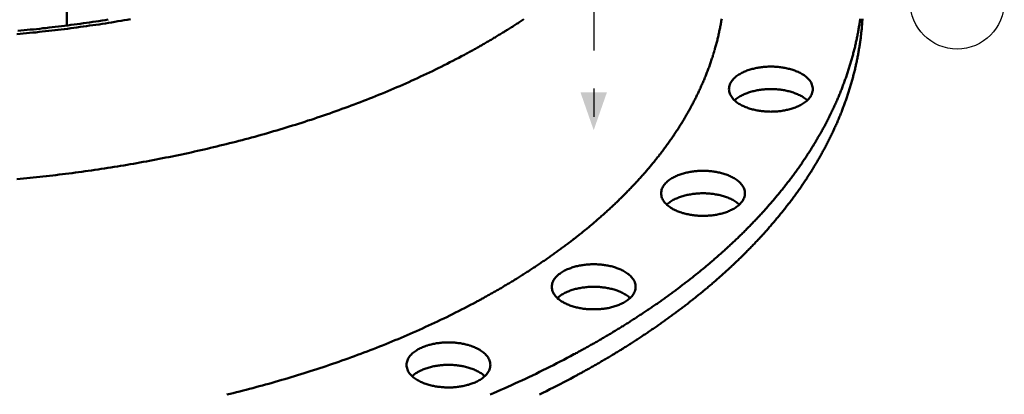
# Model space of a CAD drawing. Header units: millimetres. Extents: x 0 to 841, y 0 to 594.
# Tile 25 of 38: x 351 to 455, y 266 to 306. Entities that reach past the tile are written whole.
import ezdxf

# ---------------------------------------------------------------- set-up
doc = ezdxf.new("R2010")
doc.units = ezdxf.units.MM
doc.linetypes.add('EJE', pattern=[31, 20, -4, 3, -4])
for name, color, linetype, lineweight in [('COTA', 7, 'CONTINUOUS', 25), ('EJE', 7, 'EJE', 25), ('FINA', 7, 'CONTINUOUS', 25), ('VIS', 7, 'CONTINUOUS', 50)]:
    doc.layers.add(name, color=color, linetype=linetype, lineweight=lineweight)

msp = doc.modelspace()

# ---------------------------------------------------------------- linework, layer by layer
at = {"layer": 'COTA'}
msp.add_solid([(411.61, 293.87), (413.01, 297.87), (410.21, 297.87)], dxfattribs=at)
at = {"layer": 'EJE'}
msp.add_line((411.61, 415.3), (411.61, 293.87), dxfattribs=at)
at = {"layer": 'FINA'}
msp.add_circle((450.18, 307.47), 5, dxfattribs=at)
at = {"layer": 'VIS'}
for points in [[(355.71, 304.97), (355.71, 319.23)], [(350.41, 304.05), (350.74, 304.08), (351.08, 304.11), (351.42, 304.14), (351.75, 304.18), (352.09, 304.21), (352.42, 304.24), (352.76, 304.28), (353.09, 304.32), (353.43, 304.35), (353.77, 304.39), (354.1, 304.43), (354.44, 304.47), (354.77, 304.51), (355.11, 304.55), (355.44, 304.59), (355.78, 304.63), (356.11, 304.67), (356.45, 304.72), (356.78, 304.76), (357.11, 304.81), (357.45, 304.85), (357.78, 304.9), (358.12, 304.95), (358.45, 305), (358.79, 305.04), (359.12, 305.09), (359.45, 305.14), (359.79, 305.19), (360.12, 305.25), (360.45, 305.3), (360.79, 305.35), (361.12, 305.41), (361.45, 305.46), (361.79, 305.52), (362.12, 305.57), (362.45, 305.63)], [(350.5, 304.4), (350.83, 304.43), (351.16, 304.46), (351.49, 304.49), (351.82, 304.53), (352.16, 304.56), (352.49, 304.59), (352.82, 304.63), (353.15, 304.67), (353.48, 304.7), (353.82, 304.74), (354.15, 304.78), (354.48, 304.82), (354.81, 304.86), (355.14, 304.9), (355.47, 304.94), (355.8, 304.98), (356.13, 305.02), (356.47, 305.07), (356.8, 305.11), (357.13, 305.16), (357.46, 305.2), (357.79, 305.25), (358.12, 305.3), (358.45, 305.34), (358.78, 305.39), (359.11, 305.44), (359.44, 305.49), (359.77, 305.54), (360.1, 305.59)], [(397.9, 301.87), (398.01, 301.93), (398.11, 301.99), (398.22, 302.05), (398.32, 302.1), (398.43, 302.16), (398.53, 302.22), (398.64, 302.28), (398.74, 302.33), (398.85, 302.39), (398.95, 302.45), (399.06, 302.51), (399.16, 302.57), (399.27, 302.63), (399.37, 302.68), (399.48, 302.74), (399.58, 302.8), (399.69, 302.86), (399.79, 302.92), (399.89, 302.98), (400, 303.04), (400.1, 303.1), (400.21, 303.16), (400.31, 303.22), (400.41, 303.28), (400.52, 303.34), (400.62, 303.4), (400.72, 303.46), (400.83, 303.52), (400.93, 303.59), (401.03, 303.65), (401.14, 303.71), (401.24, 303.77), (401.34, 303.83), (401.45, 303.89), (401.55, 303.96), (401.65, 304.02), (401.75, 304.08), (401.86, 304.14), (401.96, 304.21), (402.06, 304.27), (402.16, 304.33), (402.27, 304.4), (402.37, 304.46), (402.47, 304.52), (402.57, 304.59), (402.67, 304.65), (402.77, 304.71), (402.88, 304.78), (402.98, 304.84), (403.08, 304.91), (403.18, 304.97), (403.28, 305.04), (403.38, 305.1), (403.48, 305.17), (403.58, 305.23), (403.68, 305.3), (403.78, 305.36), (403.88, 305.43), (403.98, 305.5), (404.08, 305.56), (404.18, 305.63)], [(399.16, 275.68), (399.26, 275.73), (399.37, 275.79), (399.48, 275.85), (399.58, 275.9), (399.69, 275.96), (399.79, 276.02), (399.9, 276.08), (400, 276.14), (400.11, 276.19), (400.21, 276.25), (400.32, 276.31), (400.42, 276.37), (400.53, 276.43), (400.63, 276.49), (400.74, 276.55), (400.84, 276.6), (400.95, 276.66), (401.05, 276.72), (401.16, 276.78), (401.26, 276.84), (401.36, 276.9), (401.47, 276.96), (401.57, 277.02), (401.68, 277.08), (401.78, 277.14), (401.88, 277.2), (401.99, 277.27), (402.09, 277.33), (402.19, 277.39), (402.3, 277.45), (402.4, 277.51), (402.5, 277.57), (402.61, 277.63), (402.71, 277.7), (402.81, 277.76), (402.92, 277.82), (403.02, 277.88), (403.12, 277.95), (403.22, 278.01), (403.33, 278.07), (403.43, 278.13), (403.53, 278.2), (403.63, 278.26), (403.73, 278.32), (403.84, 278.39), (403.94, 278.45), (404.04, 278.52), (404.14, 278.58), (404.24, 278.64), (404.34, 278.71), (404.45, 278.77), (404.55, 278.84), (404.65, 278.9), (404.75, 278.97), (404.85, 279.03), (404.95, 279.1), (405.05, 279.16), (405.15, 279.23), (405.25, 279.3), (405.35, 279.36), (405.45, 279.43), (405.55, 279.5), (405.65, 279.56), (405.75, 279.63), (405.85, 279.7), (405.95, 279.76), (406.05, 279.83), (406.15, 279.9), (406.25, 279.97), (406.35, 280.03), (406.45, 280.1), (406.55, 280.17), (406.65, 280.24), (406.75, 280.31), (406.84, 280.38), (406.94, 280.44), (407.04, 280.51), (407.14, 280.58), (407.24, 280.65), (407.34, 280.72), (407.43, 280.79), (407.53, 280.86), (407.63, 280.93), (407.73, 281), (407.82, 281.07), (407.92, 281.14), (408.02, 281.21), (408.12, 281.28), (408.21, 281.35), (408.31, 281.43), (408.41, 281.5), (408.5, 281.57), (408.6, 281.64), (408.69, 281.71), (408.79, 281.79), (408.89, 281.86), (408.98, 281.93), (409.08, 282), (409.17, 282.08), (409.27, 282.15), (409.36, 282.22), (409.46, 282.3), (409.55, 282.37), (409.65, 282.44), (409.74, 282.52), (409.84, 282.59), (409.93, 282.67), (410.03, 282.74), (410.12, 282.81), (410.22, 282.89), (410.31, 282.96), (410.4, 283.04), (410.5, 283.12), (410.59, 283.19), (410.68, 283.27), (410.78, 283.34), (410.87, 283.42), (410.96, 283.5), (411.05, 283.57), (411.15, 283.65), (411.24, 283.73), (411.33, 283.8), (411.42, 283.88), (411.52, 283.96), (411.61, 284.04), (411.7, 284.11), (411.79, 284.19), (411.88, 284.27), (411.97, 284.35), (412.06, 284.43), (412.15, 284.51), (412.24, 284.59), (412.33, 284.66), (412.42, 284.74), (412.51, 284.82), (412.6, 284.9), (412.69, 284.98), (412.78, 285.06), (412.87, 285.14), (412.96, 285.22), (413.05, 285.31), (413.14, 285.39), (413.23, 285.47), (413.32, 285.55), (413.41, 285.63), (413.49, 285.71), (413.58, 285.79), (413.67, 285.88), (413.76, 285.96), (413.84, 286.04), (413.93, 286.12), (414.02, 286.21), (414.1, 286.29), (414.19, 286.37), (414.28, 286.46), (414.36, 286.54), (414.45, 286.63), (414.53, 286.71), (414.62, 286.79), (414.71, 286.88), (414.79, 286.96), (414.88, 287.05), (414.96, 287.13), (415.05, 287.22), (415.13, 287.3), (415.21, 287.39), (415.3, 287.48), (415.38, 287.56), (415.46, 287.65), (415.55, 287.74), (415.63, 287.82), (415.71, 287.91), (415.8, 288), (415.88, 288.08), (415.96, 288.17), (416.04, 288.26), (416.12, 288.35), (416.21, 288.44), (416.29, 288.53), (416.37, 288.61), (416.45, 288.7), (416.53, 288.79), (416.61, 288.88), (416.69, 288.97), (416.77, 289.06), (416.85, 289.15), (416.93, 289.24), (417.01, 289.33), (417.09, 289.42), (417.17, 289.51), (417.24, 289.6), (417.32, 289.7), (417.4, 289.79), (417.48, 289.88), (417.56, 289.97), (417.63, 290.06), (417.71, 290.15), (417.79, 290.25), (417.86, 290.34), (417.94, 290.43), (418.02, 290.53), (418.09, 290.62), (418.17, 290.71), (418.24, 290.81), (418.32, 290.9), (418.39, 291), (418.47, 291.09), (418.54, 291.18), (418.61, 291.28), (418.69, 291.37), (418.76, 291.47), (418.83, 291.57), (418.91, 291.66), (418.98, 291.76), (419.05, 291.85), (419.12, 291.95), (419.19, 292.05), (419.26, 292.14), (419.34, 292.24), (419.41, 292.34), (419.48, 292.43), (419.55, 292.53), (419.62, 292.63), (419.69, 292.73), (419.76, 292.83), (419.82, 292.92), (419.89, 293.02), (419.96, 293.12), (420.03, 293.22), (420.1, 293.32), (420.16, 293.42), (420.23, 293.52), (420.3, 293.62), (420.36, 293.72), (420.43, 293.82), (420.5, 293.92), (420.56, 294.02), (420.63, 294.12), (420.69, 294.22), (420.75, 294.33), (420.82, 294.43), (420.88, 294.53), (420.95, 294.63), (421.01, 294.73), (421.07, 294.84), (421.13, 294.94), (421.2, 295.04), (421.26, 295.15), (421.32, 295.25), (421.38, 295.35), (421.44, 295.46), (421.5, 295.56), (421.56, 295.66), (421.62, 295.77), (421.68, 295.87), (421.74, 295.98), (421.8, 296.08), (421.85, 296.19), (421.91, 296.29), (421.97, 296.4), (422.03, 296.51), (422.08, 296.61), (422.14, 296.72), (422.19, 296.82), (422.25, 296.93), (422.3, 297.04), (422.36, 297.15), (422.41, 297.25), (422.47, 297.36), (422.52, 297.47), (422.57, 297.58), (422.63, 297.68), (422.68, 297.79), (422.73, 297.9), (422.78, 298.01), (422.83, 298.12), (422.88, 298.23), (422.93, 298.34), (422.98, 298.45), (423.03, 298.56), (423.08, 298.67), (423.13, 298.78), (423.18, 298.89), (423.23, 299), (423.27, 299.11), (423.32, 299.22), (423.37, 299.33), (423.41, 299.44), (423.46, 299.55), (423.5, 299.66), (423.55, 299.77), (423.59, 299.88), (423.63, 300), (423.68, 300.11), (423.72, 300.22), (423.76, 300.33), (423.8, 300.45), (423.85, 300.56), (423.89, 300.67), (423.93, 300.79), (423.97, 300.9), (424.01, 301.01), (424.05, 301.13), (424.09, 301.24), (424.12, 301.35), (424.16, 301.47), (424.2, 301.58), (424.24, 301.7), (424.27, 301.81), (424.31, 301.93), (424.34, 302.04), (424.38, 302.16), (424.41, 302.27), (424.45, 302.39), (424.48, 302.5), (424.51, 302.62), (424.54, 302.73), (424.58, 302.85), (424.61, 302.96), (424.64, 303.08), (424.67, 303.2), (424.7, 303.31), (424.73, 303.43), (424.76, 303.55), (424.79, 303.66), (424.81, 303.78), (424.84, 303.9), (424.87, 304.01), (424.89, 304.13), (424.92, 304.25), (424.94, 304.37), (424.97, 304.48), (424.99, 304.6), (425.02, 304.72), (425.04, 304.84), (425.06, 304.96), (425.09, 305.07), (425.11, 305.19), (425.13, 305.31), (425.15, 305.43), (425.17, 305.55), (425.19, 305.67)], [(409.52, 267.73), (409.63, 267.78), (409.73, 267.84), (409.84, 267.9), (409.94, 267.96), (410.05, 268.01), (410.15, 268.07), (410.26, 268.13), (410.37, 268.19), (410.47, 268.24), (410.58, 268.3), (410.68, 268.36), (410.79, 268.42), (410.89, 268.48), (411, 268.54), (411.1, 268.59), (411.2, 268.65), (411.31, 268.71), (411.41, 268.77), (411.52, 268.83), (411.62, 268.89), (411.73, 268.95), (411.83, 269.01), (411.93, 269.07), (412.04, 269.13), (412.14, 269.19), (412.25, 269.25), (412.35, 269.31), (412.45, 269.37), (412.56, 269.43), (412.66, 269.49), (412.77, 269.55), (412.87, 269.61), (412.97, 269.67), (413.08, 269.73), (413.18, 269.79), (413.28, 269.85), (413.38, 269.92), (413.49, 269.98), (413.59, 270.04), (413.69, 270.1), (413.8, 270.16), (413.9, 270.23), (414, 270.29), (414.1, 270.35), (414.21, 270.41), (414.31, 270.48), (414.41, 270.54), (414.51, 270.6), (414.61, 270.67), (414.72, 270.73), (414.82, 270.79), (414.92, 270.86), (415.02, 270.92), (415.12, 270.98), (415.23, 271.05), (415.33, 271.11), (415.43, 271.18), (415.53, 271.24), (415.63, 271.3), (415.73, 271.37), (415.83, 271.43), (415.93, 271.5), (416.03, 271.56), (416.14, 271.63), (416.24, 271.69), (416.34, 271.76), (416.44, 271.83), (416.54, 271.89), (416.64, 271.96), (416.74, 272.02), (416.84, 272.09), (416.94, 272.16), (417.04, 272.22), (417.14, 272.29), (417.24, 272.36), (417.34, 272.42), (417.44, 272.49), (417.54, 272.56), (417.64, 272.62), (417.73, 272.69), (417.83, 272.76), (417.93, 272.83), (418.03, 272.9), (418.13, 272.96), (418.23, 273.03), (418.33, 273.1), (418.43, 273.17), (418.52, 273.24), (418.62, 273.31), (418.72, 273.38), (418.82, 273.44), (418.92, 273.51), (419.01, 273.58), (419.11, 273.65), (419.21, 273.72), (419.31, 273.79), (419.41, 273.86), (419.5, 273.93), (419.6, 274), (419.7, 274.07), (419.79, 274.14), (419.89, 274.21), (419.99, 274.29), (420.08, 274.36), (420.18, 274.43), (420.28, 274.5), (420.37, 274.57), (420.47, 274.64), (420.57, 274.71), (420.66, 274.79), (420.76, 274.86), (420.85, 274.93), (420.95, 275), (421.05, 275.08), (421.14, 275.15), (421.24, 275.22), (421.33, 275.29), (421.43, 275.37), (421.52, 275.44), (421.62, 275.51), (421.71, 275.59), (421.81, 275.66), (421.9, 275.74), (421.99, 275.81), (422.09, 275.88), (422.18, 275.96), (422.28, 276.03), (422.37, 276.11), (422.46, 276.18), (422.56, 276.26), (422.65, 276.33), (422.74, 276.41), (422.84, 276.49), (422.93, 276.56), (423.02, 276.64), (423.12, 276.71), (423.21, 276.79), (423.3, 276.87), (423.39, 276.94), (423.49, 277.02), (423.58, 277.1), (423.67, 277.17), (423.76, 277.25), (423.85, 277.33), (423.95, 277.4), (424.04, 277.48), (424.13, 277.56), (424.22, 277.64), (424.31, 277.72), (424.4, 277.8), (424.49, 277.87), (424.58, 277.95), (424.67, 278.03), (424.76, 278.11), (424.85, 278.19), (424.94, 278.27), (425.03, 278.35), (425.12, 278.43), (425.21, 278.51), (425.3, 278.59), (425.39, 278.67), (425.48, 278.75), (425.57, 278.83), (425.66, 278.91), (425.75, 278.99), (425.84, 279.07), (425.92, 279.15), (426.01, 279.23), (426.1, 279.32), (426.19, 279.4), (426.28, 279.48), (426.36, 279.56), (426.45, 279.64), (426.54, 279.73), (426.63, 279.81), (426.71, 279.89), (426.8, 279.97), (426.89, 280.06), (426.97, 280.14), (427.06, 280.22), (427.15, 280.31), (427.23, 280.39), (427.32, 280.47), (427.4, 280.56), (427.49, 280.64), (427.57, 280.73), (427.66, 280.81), (427.74, 280.9), (427.83, 280.98), (427.91, 281.07), (428, 281.15), (428.08, 281.24), (428.17, 281.32), (428.25, 281.41), (428.33, 281.5), (428.42, 281.58), (428.5, 281.67), (428.58, 281.75), (428.67, 281.84), (428.75, 281.93), (428.83, 282.02), (428.91, 282.1), (429, 282.19), (429.08, 282.28), (429.16, 282.37), (429.24, 282.45), (429.32, 282.54), (429.4, 282.63), (429.48, 282.72), (429.57, 282.81), (429.65, 282.9), (429.73, 282.99), (429.81, 283.07), (429.89, 283.16), (429.97, 283.25), (430.05, 283.34), (430.13, 283.43), (430.21, 283.52), (430.28, 283.61), (430.36, 283.7), (430.44, 283.79), (430.52, 283.89), (430.6, 283.98), (430.68, 284.07), (430.75, 284.16), (430.83, 284.25), (430.91, 284.34), (430.99, 284.43), (431.06, 284.53), (431.14, 284.62), (431.22, 284.71), (431.29, 284.8), (431.37, 284.9), (431.44, 284.99), (431.52, 285.08), (431.6, 285.18), (431.67, 285.27), (431.75, 285.36), (431.82, 285.46), (431.89, 285.55), (431.97, 285.65), (432.04, 285.74), (432.12, 285.84), (432.19, 285.93), (432.26, 286.03), (432.34, 286.12), (432.41, 286.22), (432.48, 286.31), (432.55, 286.41), (432.63, 286.5), (432.7, 286.6), (432.77, 286.7), (432.84, 286.79), (432.91, 286.89), (432.98, 286.99), (433.05, 287.08), (433.12, 287.18), (433.19, 287.28), (433.26, 287.38), (433.33, 287.47), (433.4, 287.57), (433.47, 287.67), (433.54, 287.77), (433.61, 287.87), (433.68, 287.97), (433.74, 288.06), (433.81, 288.16), (433.88, 288.26), (433.95, 288.36), (434.01, 288.46), (434.08, 288.56), (434.15, 288.66), (434.21, 288.76), (434.28, 288.86), (434.34, 288.96), (434.41, 289.06), (434.47, 289.16), (434.54, 289.27), (434.6, 289.37), (434.67, 289.47), (434.73, 289.57), (434.79, 289.67), (434.86, 289.77), (434.92, 289.88), (434.98, 289.98), (435.05, 290.08), (435.11, 290.18), (435.17, 290.29), (435.23, 290.39), (435.29, 290.49), (435.35, 290.6), (435.41, 290.7), (435.47, 290.8), (435.53, 290.91), (435.59, 291.01), (435.65, 291.12), (435.71, 291.22), (435.77, 291.33), (435.83, 291.43), (435.89, 291.53), (435.94, 291.64), (436, 291.75), (436.06, 291.85), (436.12, 291.96), (436.17, 292.06), (436.23, 292.17), (436.28, 292.28), (436.34, 292.38), (436.39, 292.49), (436.45, 292.59), (436.5, 292.7), (436.56, 292.81), (436.61, 292.92), (436.67, 293.02), (436.72, 293.13), (436.77, 293.24), (436.82, 293.35), (436.88, 293.46), (436.93, 293.56), (436.98, 293.67), (437.03, 293.78), (437.08, 293.89), (437.13, 294), (437.18, 294.11), (437.23, 294.22), (437.28, 294.33), (437.33, 294.44), (437.38, 294.55), (437.43, 294.66), (437.47, 294.77), (437.52, 294.88), (437.57, 294.99), (437.61, 295.1), (437.66, 295.21), (437.71, 295.32), (437.75, 295.43), (437.8, 295.54), (437.84, 295.65), (437.89, 295.76), (437.93, 295.87), (437.97, 295.99), (438.02, 296.1), (438.06, 296.21), (438.1, 296.32), (438.14, 296.44), (438.19, 296.55), (438.23, 296.66), (438.27, 296.77), (438.31, 296.89), (438.35, 297), (438.39, 297.11), (438.43, 297.23), (438.47, 297.34), (438.51, 297.45), (438.54, 297.57), (438.58, 297.68), (438.62, 297.79), (438.66, 297.91), (438.69, 298.02), (438.73, 298.14), (438.76, 298.25), (438.8, 298.37), (438.84, 298.48), (438.87, 298.6), (438.9, 298.71), (438.94, 298.83), (438.97, 298.94), (439, 299.06), (439.04, 299.17), (439.07, 299.29), (439.1, 299.41), (439.13, 299.52), (439.16, 299.64), (439.19, 299.75), (439.22, 299.87), (439.25, 299.99), (439.28, 300.1), (439.31, 300.22), (439.34, 300.34), (439.36, 300.45), (439.39, 300.57), (439.42, 300.69), (439.44, 300.8), (439.47, 300.92), (439.49, 301.04), (439.52, 301.16), (439.54, 301.27), (439.57, 301.39), (439.59, 301.51), (439.61, 301.63), (439.64, 301.74), (439.66, 301.86), (439.68, 301.98), (439.7, 302.1), (439.72, 302.22), (439.74, 302.33), (439.76, 302.45), (439.78, 302.57), (439.8, 302.69), (439.82, 302.81), (439.84, 302.93), (439.86, 303.05), (439.87, 303.16), (439.89, 303.28), (439.91, 303.4), (439.92, 303.52), (439.94, 303.64), (439.95, 303.76), (439.97, 303.88), (439.98, 304), (440, 304.12), (440.01, 304.24), (440.02, 304.35), (440.03, 304.47), (440.05, 304.59), (440.06, 304.71), (440.07, 304.83), (440.08, 304.95), (440.09, 305.07), (440.1, 305.19), (440.1, 305.31), (440.11, 305.43), (440.12, 305.55), (440.13, 305.67)], [(409.52, 270.11), (409.63, 270.17), (409.73, 270.23), (409.84, 270.28), (409.94, 270.34), (410.05, 270.4), (410.15, 270.46), (410.26, 270.51), (410.37, 270.57), (410.47, 270.63), (410.58, 270.69), (410.68, 270.74), (410.79, 270.8), (410.89, 270.86), (411, 270.92), (411.1, 270.98), (411.2, 271.04), (411.31, 271.1), (411.41, 271.15), (411.52, 271.21), (411.62, 271.27), (411.73, 271.33), (411.83, 271.39), (411.93, 271.45), (412.04, 271.51), (412.14, 271.57), (412.25, 271.63), (412.35, 271.69), (412.45, 271.75), (412.56, 271.81), (412.66, 271.87), (412.77, 271.93), (412.87, 271.99), (412.97, 272.06), (413.08, 272.12), (413.18, 272.18), (413.28, 272.24), (413.38, 272.3), (413.49, 272.36), (413.59, 272.42), (413.69, 272.49), (413.8, 272.55), (413.9, 272.61), (414, 272.67), (414.1, 272.74), (414.21, 272.8), (414.31, 272.86), (414.41, 272.92), (414.51, 272.99), (414.61, 273.05), (414.72, 273.11), (414.82, 273.18), (414.92, 273.24), (415.02, 273.3), (415.12, 273.37), (415.23, 273.43), (415.33, 273.5), (415.43, 273.56), (415.53, 273.62), (415.63, 273.69), (415.73, 273.75), (415.83, 273.82), (415.93, 273.88), (416.03, 273.95), (416.14, 274.01), (416.24, 274.08), (416.34, 274.14), (416.44, 274.21), (416.54, 274.28), (416.64, 274.34), (416.74, 274.41), (416.84, 274.47), (416.94, 274.54), (417.04, 274.61), (417.14, 274.67), (417.24, 274.74), (417.34, 274.81), (417.44, 274.87), (417.54, 274.94), (417.64, 275.01), (417.73, 275.08), (417.83, 275.14), (417.93, 275.21), (418.03, 275.28), (418.13, 275.35), (418.23, 275.42), (418.33, 275.48), (418.43, 275.55), (418.52, 275.62), (418.62, 275.69), (418.72, 275.76), (418.82, 275.83), (418.92, 275.9), (419.01, 275.97), (419.11, 276.04), (419.21, 276.11), (419.31, 276.18), (419.41, 276.25), (419.5, 276.32), (419.6, 276.39), (419.7, 276.46), (419.79, 276.53), (419.89, 276.6), (419.99, 276.67), (420.08, 276.74), (420.18, 276.81), (420.28, 276.88), (420.37, 276.96), (420.47, 277.03), (420.57, 277.1), (420.66, 277.17), (420.76, 277.24), (420.85, 277.32), (420.95, 277.39), (421.05, 277.46), (421.14, 277.53), (421.24, 277.61), (421.33, 277.68), (421.43, 277.75), (421.52, 277.83), (421.62, 277.9), (421.71, 277.97), (421.81, 278.05), (421.9, 278.12), (421.99, 278.2), (422.09, 278.27), (422.18, 278.34), (422.28, 278.42), (422.37, 278.49), (422.46, 278.57), (422.56, 278.64), (422.65, 278.72), (422.74, 278.79), (422.84, 278.87), (422.93, 278.95), (423.02, 279.02), (423.12, 279.1), (423.21, 279.17), (423.3, 279.25), (423.39, 279.33), (423.49, 279.4), (423.58, 279.48), (423.67, 279.56), (423.76, 279.63), (423.85, 279.71), (423.95, 279.79), (424.04, 279.87), (424.13, 279.95), (424.22, 280.02), (424.31, 280.1), (424.4, 280.18), (424.49, 280.26), (424.58, 280.34), (424.67, 280.42), (424.76, 280.49), (424.85, 280.57), (424.94, 280.65), (425.03, 280.73), (425.12, 280.81), (425.21, 280.89), (425.3, 280.97), (425.39, 281.05), (425.48, 281.13), (425.57, 281.21), (425.66, 281.29), (425.75, 281.37), (425.84, 281.46), (425.92, 281.54), (426.01, 281.62), (426.1, 281.7), (426.19, 281.78), (426.28, 281.86), (426.36, 281.95), (426.45, 282.03), (426.54, 282.11), (426.63, 282.19), (426.71, 282.28), (426.8, 282.36), (426.89, 282.44), (426.97, 282.52), (427.06, 282.61), (427.15, 282.69), (427.23, 282.78), (427.32, 282.86), (427.4, 282.94), (427.49, 283.03), (427.57, 283.11), (427.66, 283.2), (427.74, 283.28), (427.83, 283.37), (427.91, 283.45), (428, 283.54), (428.08, 283.62), (428.17, 283.71), (428.25, 283.79), (428.33, 283.88), (428.42, 283.97), (428.5, 284.05), (428.58, 284.14), (428.67, 284.23), (428.75, 284.31), (428.83, 284.4), (428.91, 284.49), (429, 284.57), (429.08, 284.66), (429.16, 284.75), (429.24, 284.84), (429.32, 284.93), (429.4, 285.01), (429.48, 285.1), (429.57, 285.19), (429.65, 285.28), (429.73, 285.37), (429.81, 285.46), (429.89, 285.55), (429.97, 285.64), (430.05, 285.73), (430.13, 285.82), (430.21, 285.91), (430.28, 286), (430.36, 286.09), (430.44, 286.18), (430.52, 286.27), (430.6, 286.36), (430.68, 286.45), (430.75, 286.54), (430.83, 286.64), (430.91, 286.73), (430.99, 286.82), (431.06, 286.91), (431.14, 287), (431.22, 287.1), (431.29, 287.19), (431.37, 287.28), (431.44, 287.37), (431.52, 287.47), (431.6, 287.56), (431.67, 287.65), (431.75, 287.75), (431.82, 287.84), (431.89, 287.94), (431.97, 288.03), (432.04, 288.13), (432.12, 288.22), (432.19, 288.32), (432.26, 288.41), (432.34, 288.51), (432.41, 288.6), (432.48, 288.7), (432.55, 288.79), (432.63, 288.89), (432.7, 288.98), (432.77, 289.08), (432.84, 289.18), (432.91, 289.27), (432.98, 289.37), (433.05, 289.47), (433.12, 289.57), (433.19, 289.66), (433.26, 289.76), (433.33, 289.86), (433.4, 289.96), (433.47, 290.05), (433.54, 290.15), (433.61, 290.25), (433.68, 290.35), (433.74, 290.45), (433.81, 290.55), (433.88, 290.65), (433.95, 290.75), (434.01, 290.85), (434.08, 290.95), (434.15, 291.05), (434.21, 291.15), (434.28, 291.25), (434.34, 291.35), (434.41, 291.45), (434.47, 291.55), (434.54, 291.65), (434.6, 291.75), (434.67, 291.85), (434.73, 291.95), (434.79, 292.06), (434.86, 292.16), (434.92, 292.26), (434.98, 292.36), (435.05, 292.47), (435.11, 292.57), (435.17, 292.67), (435.23, 292.77), (435.29, 292.88), (435.35, 292.98), (435.41, 293.08), (435.47, 293.19), (435.53, 293.29), (435.59, 293.4), (435.65, 293.5), (435.71, 293.6), (435.77, 293.71), (435.83, 293.81), (435.89, 293.92), (435.94, 294.02), (436, 294.13), (436.06, 294.24), (436.12, 294.34), (436.17, 294.45), (436.23, 294.55), (436.28, 294.66), (436.34, 294.77), (436.39, 294.87), (436.45, 294.98), (436.5, 295.09), (436.56, 295.19), (436.61, 295.3), (436.67, 295.41), (436.72, 295.52), (436.77, 295.62), (436.82, 295.73), (436.88, 295.84), (436.93, 295.95), (436.98, 296.06), (437.03, 296.17), (437.08, 296.27), (437.13, 296.38), (437.18, 296.49), (437.23, 296.6), (437.28, 296.71), (437.33, 296.82), (437.38, 296.93), (437.43, 297.04), (437.47, 297.15), (437.52, 297.26), (437.57, 297.37), (437.61, 297.48), (437.66, 297.59), (437.71, 297.7), (437.75, 297.81), (437.8, 297.93), (437.84, 298.04), (437.89, 298.15), (437.93, 298.26), (437.97, 298.37), (438.02, 298.48), (438.06, 298.6), (438.1, 298.71), (438.14, 298.82), (438.19, 298.93), (438.23, 299.05), (438.27, 299.16), (438.31, 299.27), (438.35, 299.38), (438.39, 299.5), (438.43, 299.61), (438.47, 299.72), (438.51, 299.84), (438.54, 299.95), (438.58, 300.07), (438.62, 300.18), (438.66, 300.29), (438.69, 300.41), (438.73, 300.52), (438.76, 300.64), (438.8, 300.75), (438.84, 300.87), (438.87, 300.98), (438.9, 301.1), (438.94, 301.21), (438.97, 301.33), (439, 301.44), (439.04, 301.56), (439.07, 301.67), (439.1, 301.79), (439.13, 301.91), (439.16, 302.02), (439.19, 302.14), (439.22, 302.25), (439.25, 302.37), (439.28, 302.49), (439.31, 302.6), (439.34, 302.72), (439.36, 302.84), (439.39, 302.95), (439.42, 303.07), (439.44, 303.19), (439.47, 303.3), (439.49, 303.42), (439.52, 303.54), (439.54, 303.66), (439.57, 303.77), (439.59, 303.89), (439.61, 304.01), (439.64, 304.13), (439.66, 304.25), (439.68, 304.36), (439.7, 304.48), (439.72, 304.6), (439.74, 304.72), (439.76, 304.84), (439.78, 304.96), (439.8, 305.07), (439.82, 305.19), (439.84, 305.31), (439.86, 305.43), (439.87, 305.55), (439.89, 305.67)], [(350.4, 288.68), (350.75, 288.71), (351.09, 288.74), (351.44, 288.78), (351.78, 288.81), (352.13, 288.85), (352.47, 288.88), (352.82, 288.92), (353.16, 288.96), (353.51, 288.99), (353.85, 289.03), (354.2, 289.07), (354.54, 289.11), (354.89, 289.16), (355.23, 289.2), (355.57, 289.24), (355.92, 289.28), (356.26, 289.33), (356.61, 289.37), (356.95, 289.42), (357.29, 289.47), (357.64, 289.51), (357.98, 289.56), (358.32, 289.61), (358.67, 289.66), (359.01, 289.71), (359.35, 289.76), (359.7, 289.81), (360.04, 289.87), (360.38, 289.92), (360.73, 289.97), (361.07, 290.03), (361.41, 290.09), (361.75, 290.14), (362.1, 290.2), (362.44, 290.26), (362.78, 290.32), (363.12, 290.38), (363.46, 290.44), (363.8, 290.5), (364.15, 290.56), (364.49, 290.63), (364.83, 290.69), (365.17, 290.76), (365.51, 290.82), (365.85, 290.89), (366.19, 290.96), (366.53, 291.02), (366.87, 291.09), (367.21, 291.16), (367.55, 291.23), (367.89, 291.3), (368.23, 291.38), (368.57, 291.45), (368.91, 291.52), (369.25, 291.6), (369.58, 291.67), (369.92, 291.75), (370.26, 291.83), (370.6, 291.91), (370.94, 291.99), (371.28, 292.07), (371.61, 292.15), (371.95, 292.23), (372.29, 292.31), (372.62, 292.39), (372.96, 292.48), (373.3, 292.56), (373.63, 292.65), (373.97, 292.74), (374.3, 292.82), (374.64, 292.91), (374.98, 293), (375.31, 293.09), (375.64, 293.18), (375.98, 293.28), (376.31, 293.37), (376.65, 293.46), (376.98, 293.56), (377.31, 293.65), (377.65, 293.75), (377.98, 293.85), (378.31, 293.95), (378.65, 294.05), (378.98, 294.15), (379.31, 294.25), (379.64, 294.35), (379.97, 294.45), (380.3, 294.56), (380.63, 294.66), (380.96, 294.77), (381.29, 294.88), (381.62, 294.98), (381.95, 295.09), (382.28, 295.2), (382.61, 295.31), (382.94, 295.43), (383.27, 295.54), (383.6, 295.65), (383.92, 295.77), (384.25, 295.88), (384.58, 296), (384.9, 296.12), (385.23, 296.24), (385.56, 296.36), (385.88, 296.48), (386.21, 296.6), (386.53, 296.72), (386.85, 296.85), (387.18, 296.97), (387.5, 297.1), (387.82, 297.22), (388.15, 297.35), (388.47, 297.48), (388.79, 297.61), (389.11, 297.74), (389.43, 297.88), (389.75, 298.01), (390.07, 298.14), (390.39, 298.28), (390.71, 298.42), (391.03, 298.55), (391.35, 298.69), (391.66, 298.83), (391.98, 298.97), (392.3, 299.12), (392.61, 299.26), (392.93, 299.4), (393.24, 299.55), (393.56, 299.7), (393.87, 299.84), (394.19, 299.99), (394.5, 300.14), (394.81, 300.29), (395.12, 300.45), (395.43, 300.6), (395.74, 300.76), (396.05, 300.91), (396.36, 301.07), (396.67, 301.23), (396.98, 301.39), (397.29, 301.55), (397.59, 301.71), (397.9, 301.87)], [(425.96, 298.22), (425.97, 298.34), (425.99, 298.46), (426.01, 298.58), (426.05, 298.7), (426.1, 298.81), (426.15, 298.91), (426.22, 299.02), (426.29, 299.12), (426.36, 299.21), (426.44, 299.3), (426.53, 299.39), (426.62, 299.47), (426.71, 299.55), (426.8, 299.62), (426.9, 299.69), (427, 299.76), (427.11, 299.82), (427.21, 299.88), (427.32, 299.94), (427.42, 299.99), (427.53, 300.04), (427.64, 300.09), (427.75, 300.14), (427.87, 300.18), (427.98, 300.22), (428.1, 300.26), (428.21, 300.3), (428.33, 300.33), (428.44, 300.36), (428.56, 300.39), (428.68, 300.42), (428.79, 300.45), (428.91, 300.47), (429.03, 300.49), (429.15, 300.51), (429.27, 300.53), (429.39, 300.55), (429.51, 300.56), (429.63, 300.57), (429.75, 300.59), (429.87, 300.59), (429.99, 300.6), (430.11, 300.61), (430.23, 300.61), (430.35, 300.61), (430.47, 300.61), (430.59, 300.61), (430.72, 300.61), (430.84, 300.6), (430.96, 300.59), (431.08, 300.59), (431.2, 300.57), (431.32, 300.56), (431.44, 300.55), (431.56, 300.53), (431.68, 300.51), (431.8, 300.49), (431.91, 300.47), (432.03, 300.45), (432.15, 300.42), (432.27, 300.39), (432.38, 300.36), (432.5, 300.33), (432.62, 300.3), (432.73, 300.26), (432.85, 300.22), (432.96, 300.18), (433.07, 300.14), (433.18, 300.09), (433.29, 300.04), (433.4, 299.99), (433.51, 299.94), (433.62, 299.88), (433.72, 299.82), (433.82, 299.76), (433.93, 299.69), (434.02, 299.62), (434.12, 299.55), (434.21, 299.47), (434.3, 299.39), (434.38, 299.3), (434.47, 299.21), (434.54, 299.12), (434.61, 299.02), (434.67, 298.91), (434.73, 298.81), (434.77, 298.7), (434.81, 298.58), (434.84, 298.46), (434.86, 298.34), (434.86, 298.22)], [(433.56, 296.53), (433.45, 296.48), (433.34, 296.43), (433.23, 296.37), (433.12, 296.33), (433.01, 296.28), (432.89, 296.24), (432.78, 296.2), (432.66, 296.16), (432.55, 296.13), (432.43, 296.09), (432.31, 296.06), (432.19, 296.03), (432.08, 296.01), (431.96, 295.98), (431.84, 295.96), (431.72, 295.94), (431.6, 295.92), (431.48, 295.9), (431.36, 295.89), (431.24, 295.88), (431.12, 295.86), (430.99, 295.85), (430.87, 295.85), (430.75, 295.84), (430.63, 295.84), (430.51, 295.84), (430.39, 295.83), (430.27, 295.84), (430.14, 295.84), (430.02, 295.84), (429.9, 295.85), (429.78, 295.86), (429.66, 295.87), (429.54, 295.88), (429.42, 295.9), (429.3, 295.91), (429.18, 295.93), (429.06, 295.95), (428.94, 295.97), (428.82, 295.99), (428.7, 296.02), (428.58, 296.05), (428.46, 296.08), (428.35, 296.11), (428.23, 296.14), (428.11, 296.18), (428, 296.22), (427.88, 296.26), (427.77, 296.3), (427.66, 296.35), (427.55, 296.4), (427.44, 296.45), (427.33, 296.5), (427.22, 296.56), (427.12, 296.62), (427.01, 296.68), (426.91, 296.75), (426.81, 296.82), (426.72, 296.89), (426.62, 296.97), (426.53, 297.05), (426.45, 297.14), (426.37, 297.23), (426.29, 297.33), (426.22, 297.43), (426.16, 297.53), (426.1, 297.64), (426.05, 297.75), (426.02, 297.86), (425.99, 297.98), (425.97, 298.1), (425.96, 298.22)], [(426.56, 297.03), (426.65, 297.11), (426.74, 297.19), (426.84, 297.26), (426.94, 297.33), (427.04, 297.4), (427.14, 297.46), (427.25, 297.52), (427.36, 297.57), (427.47, 297.63), (427.58, 297.68), (427.69, 297.73), (427.8, 297.77), (427.91, 297.81), (428.03, 297.86), (428.14, 297.89), (428.26, 297.93), (428.38, 297.96), (428.49, 297.99), (428.61, 298.02), (428.73, 298.05), (428.85, 298.07), (428.97, 298.1), (429.09, 298.12), (429.21, 298.14), (429.33, 298.15), (429.45, 298.17), (429.57, 298.18), (429.69, 298.2), (429.81, 298.21), (429.93, 298.21), (430.05, 298.22), (430.17, 298.22), (430.29, 298.23), (430.41, 298.23), (430.53, 298.23), (430.66, 298.22), (430.78, 298.22), (430.9, 298.21), (431.02, 298.21), (431.14, 298.2), (431.26, 298.18), (431.38, 298.17), (431.5, 298.15), (431.62, 298.14), (431.74, 298.12), (431.86, 298.1), (431.98, 298.07), (432.1, 298.05), (432.22, 298.02), (432.33, 297.99), (432.45, 297.96), (432.57, 297.93), (432.68, 297.89), (432.8, 297.86), (432.91, 297.81), (433.03, 297.77), (433.14, 297.73), (433.25, 297.68), (433.36, 297.63), (433.47, 297.57), (433.58, 297.52), (433.68, 297.46), (433.79, 297.4), (433.89, 297.33), (433.99, 297.26), (434.08, 297.19), (434.18, 297.11), (434.27, 297.03)], [(434.86, 298.22), (434.86, 298.1), (434.84, 297.98), (434.81, 297.86), (434.77, 297.74), (434.72, 297.62), (434.66, 297.51), (434.6, 297.41), (434.52, 297.31), (434.44, 297.21), (434.36, 297.12), (434.27, 297.03), (434.18, 296.95), (434.08, 296.87), (433.98, 296.8), (433.88, 296.73), (433.77, 296.66), (433.67, 296.59), (433.56, 296.53)], [(418.76, 287.18), (418.77, 287.3), (418.79, 287.42), (418.81, 287.53), (418.85, 287.65), (418.9, 287.76), (418.95, 287.87), (419.02, 287.97), (419.09, 288.07), (419.16, 288.16), (419.24, 288.25), (419.33, 288.34), (419.42, 288.42), (419.51, 288.5), (419.6, 288.57), (419.7, 288.64), (419.8, 288.71), (419.9, 288.77), (420.01, 288.83), (420.12, 288.89), (420.22, 288.94), (420.33, 289), (420.44, 289.04), (420.55, 289.09), (420.67, 289.13), (420.78, 289.18), (420.9, 289.21), (421.01, 289.25), (421.13, 289.28), (421.24, 289.32), (421.36, 289.35), (421.48, 289.37), (421.59, 289.4), (421.71, 289.42), (421.83, 289.45), (421.95, 289.47), (422.07, 289.48), (422.19, 289.5), (422.31, 289.51), (422.43, 289.53), (422.55, 289.54), (422.67, 289.55), (422.79, 289.55), (422.91, 289.56), (423.03, 289.56), (423.15, 289.56), (423.27, 289.56), (423.39, 289.56), (423.52, 289.56), (423.64, 289.55), (423.76, 289.55), (423.88, 289.54), (424, 289.53), (424.12, 289.51), (424.24, 289.5), (424.36, 289.48), (424.48, 289.47), (424.59, 289.45), (424.71, 289.42), (424.83, 289.4), (424.95, 289.37), (425.07, 289.35), (425.18, 289.32), (425.3, 289.28), (425.42, 289.25), (425.53, 289.21), (425.65, 289.18), (425.76, 289.13), (425.87, 289.09), (425.98, 289.04), (426.09, 289), (426.2, 288.94), (426.31, 288.89), (426.42, 288.83), (426.52, 288.77), (426.62, 288.71), (426.72, 288.64), (426.82, 288.57), (426.92, 288.5), (427.01, 288.42), (427.1, 288.34), (427.18, 288.25), (427.26, 288.16), (427.34, 288.07), (427.41, 287.97), (427.47, 287.87), (427.53, 287.76), (427.57, 287.65), (427.61, 287.53), (427.64, 287.42), (427.66, 287.3), (427.66, 287.18)], [(426.36, 285.49), (426.25, 285.43), (426.14, 285.38), (426.03, 285.33), (425.92, 285.28), (425.81, 285.23), (425.69, 285.19), (425.58, 285.15), (425.46, 285.11), (425.35, 285.08), (425.23, 285.05), (425.11, 285.02), (424.99, 284.99), (424.88, 284.96), (424.76, 284.94), (424.64, 284.91), (424.52, 284.89), (424.4, 284.87), (424.28, 284.86), (424.16, 284.84), (424.04, 284.83), (423.92, 284.82), (423.79, 284.81), (423.67, 284.8), (423.55, 284.79), (423.43, 284.79), (423.31, 284.79), (423.19, 284.79), (423.07, 284.79), (422.94, 284.79), (422.82, 284.8), (422.7, 284.8), (422.58, 284.81), (422.46, 284.82), (422.34, 284.83), (422.22, 284.85), (422.1, 284.86), (421.98, 284.88), (421.86, 284.9), (421.74, 284.92), (421.62, 284.95), (421.5, 284.97), (421.38, 285), (421.26, 285.03), (421.15, 285.06), (421.03, 285.09), (420.91, 285.13), (420.8, 285.17), (420.68, 285.21), (420.57, 285.25), (420.46, 285.3), (420.35, 285.35), (420.24, 285.4), (420.13, 285.45), (420.02, 285.51), (419.92, 285.57), (419.81, 285.64), (419.71, 285.7), (419.61, 285.77), (419.52, 285.85), (419.42, 285.92), (419.33, 286.01), (419.25, 286.09), (419.17, 286.18), (419.09, 286.28), (419.02, 286.38), (418.96, 286.48), (418.9, 286.59), (418.85, 286.7), (418.82, 286.82), (418.79, 286.93), (418.77, 287.05), (418.76, 287.18)], [(419.36, 285.98), (419.45, 286.06), (419.54, 286.14), (419.64, 286.21), (419.74, 286.28), (419.84, 286.35), (419.94, 286.41), (420.05, 286.47), (420.16, 286.53), (420.27, 286.58), (420.38, 286.63), (420.49, 286.68), (420.6, 286.72), (420.71, 286.77), (420.83, 286.81), (420.94, 286.85), (421.06, 286.88), (421.18, 286.91), (421.29, 286.95), (421.41, 286.97), (421.53, 287), (421.65, 287.03), (421.77, 287.05), (421.89, 287.07), (422.01, 287.09), (422.13, 287.11), (422.25, 287.12), (422.37, 287.14), (422.49, 287.15), (422.61, 287.16), (422.73, 287.17), (422.85, 287.17), (422.97, 287.18), (423.09, 287.18), (423.21, 287.18), (423.33, 287.18), (423.46, 287.18), (423.58, 287.17), (423.7, 287.17), (423.82, 287.16), (423.94, 287.15), (424.06, 287.14), (424.18, 287.12), (424.3, 287.11), (424.42, 287.09), (424.54, 287.07), (424.66, 287.05), (424.78, 287.03), (424.9, 287), (425.02, 286.97), (425.13, 286.95), (425.25, 286.91), (425.37, 286.88), (425.48, 286.85), (425.6, 286.81), (425.71, 286.77), (425.83, 286.72), (425.94, 286.68), (426.05, 286.63), (426.16, 286.58), (426.27, 286.53), (426.38, 286.47), (426.48, 286.41), (426.59, 286.35), (426.69, 286.28), (426.79, 286.21), (426.88, 286.14), (426.98, 286.06), (427.07, 285.98)], [(427.66, 287.18), (427.66, 287.05), (427.64, 286.93), (427.61, 286.81), (427.57, 286.69), (427.52, 286.58), (427.46, 286.47), (427.4, 286.36), (427.32, 286.26), (427.24, 286.16), (427.16, 286.07), (427.07, 285.98), (426.98, 285.9), (426.88, 285.82), (426.78, 285.75), (426.68, 285.68), (426.57, 285.61), (426.47, 285.55), (426.36, 285.49)], [(407.17, 277.26), (407.17, 277.39), (407.19, 277.5), (407.22, 277.62), (407.25, 277.74), (407.3, 277.85), (407.36, 277.96), (407.42, 278.06), (407.49, 278.16), (407.56, 278.25), (407.64, 278.34), (407.73, 278.43), (407.82, 278.51), (407.91, 278.59), (408.01, 278.66), (408.1, 278.73), (408.2, 278.8), (408.31, 278.86), (408.41, 278.92), (408.52, 278.98), (408.62, 279.03), (408.73, 279.09), (408.84, 279.13), (408.96, 279.18), (409.07, 279.22), (409.18, 279.26), (409.3, 279.3), (409.41, 279.34), (409.53, 279.37), (409.64, 279.41), (409.76, 279.44), (409.88, 279.46), (410, 279.49), (410.11, 279.51), (410.23, 279.54), (410.35, 279.56), (410.47, 279.57), (410.59, 279.59), (410.71, 279.6), (410.83, 279.62), (410.95, 279.63), (411.07, 279.64), (411.19, 279.64), (411.31, 279.65), (411.43, 279.65), (411.55, 279.65), (411.68, 279.65), (411.8, 279.65), (411.92, 279.65), (412.04, 279.64), (412.16, 279.64), (412.28, 279.63), (412.4, 279.62), (412.52, 279.6), (412.64, 279.59), (412.76, 279.57), (412.88, 279.56), (413, 279.54), (413.12, 279.51), (413.23, 279.49), (413.35, 279.46), (413.47, 279.44), (413.59, 279.41), (413.7, 279.37), (413.82, 279.34), (413.93, 279.3), (414.05, 279.26), (414.16, 279.22), (414.27, 279.18), (414.38, 279.13), (414.5, 279.09), (414.6, 279.03), (414.71, 278.98), (414.82, 278.92), (414.92, 278.86), (415.03, 278.8), (415.13, 278.73), (415.22, 278.66), (415.32, 278.59), (415.41, 278.51), (415.5, 278.43), (415.59, 278.34), (415.67, 278.25), (415.74, 278.16), (415.81, 278.06), (415.87, 277.96), (415.93, 277.85), (415.98, 277.74), (416.01, 277.62), (416.04, 277.5), (416.06, 277.39), (416.06, 277.26)], [(414.76, 275.58), (414.65, 275.52), (414.54, 275.47), (414.43, 275.42), (414.32, 275.37), (414.21, 275.32), (414.09, 275.28), (413.98, 275.24), (413.86, 275.2), (413.75, 275.17), (413.63, 275.14), (413.51, 275.1), (413.4, 275.08), (413.28, 275.05), (413.16, 275.02), (413.04, 275), (412.92, 274.98), (412.8, 274.96), (412.68, 274.95), (412.56, 274.93), (412.44, 274.92), (412.32, 274.91), (412.2, 274.9), (412.07, 274.89), (411.95, 274.88), (411.83, 274.88), (411.71, 274.88), (411.59, 274.88), (411.47, 274.88), (411.35, 274.88), (411.22, 274.89), (411.1, 274.89), (410.98, 274.9), (410.86, 274.91), (410.74, 274.92), (410.62, 274.94), (410.5, 274.95), (410.38, 274.97), (410.26, 274.99), (410.14, 275.01), (410.02, 275.04), (409.9, 275.06), (409.78, 275.09), (409.67, 275.12), (409.55, 275.15), (409.43, 275.18), (409.32, 275.22), (409.2, 275.26), (409.09, 275.3), (408.97, 275.34), (408.86, 275.39), (408.75, 275.44), (408.64, 275.49), (408.53, 275.54), (408.42, 275.6), (408.32, 275.66), (408.21, 275.72), (408.11, 275.79), (408.01, 275.86), (407.92, 275.94), (407.82, 276.01), (407.73, 276.1), (407.65, 276.18), (407.57, 276.27), (407.49, 276.37), (407.42, 276.47), (407.36, 276.57), (407.3, 276.68), (407.25, 276.79), (407.22, 276.91), (407.19, 277.02), (407.17, 277.14), (407.17, 277.26)], [(407.76, 276.07), (407.85, 276.15), (407.94, 276.23), (408.04, 276.3), (408.14, 276.37), (408.24, 276.44), (408.35, 276.5), (408.45, 276.56), (408.56, 276.62), (408.67, 276.67), (408.78, 276.72), (408.89, 276.77), (409, 276.81), (409.12, 276.86), (409.23, 276.9), (409.34, 276.93), (409.46, 276.97), (409.58, 277), (409.69, 277.04), (409.81, 277.06), (409.93, 277.09), (410.05, 277.12), (410.17, 277.14), (410.29, 277.16), (410.41, 277.18), (410.53, 277.2), (410.65, 277.21), (410.77, 277.23), (410.89, 277.24), (411.01, 277.25), (411.13, 277.25), (411.25, 277.26), (411.37, 277.27), (411.49, 277.27), (411.61, 277.27), (411.74, 277.27), (411.86, 277.27), (411.98, 277.26), (412.1, 277.25), (412.22, 277.25), (412.34, 277.24), (412.46, 277.23), (412.58, 277.21), (412.7, 277.2), (412.82, 277.18), (412.94, 277.16), (413.06, 277.14), (413.18, 277.12), (413.3, 277.09), (413.42, 277.06), (413.54, 277.04), (413.65, 277), (413.77, 276.97), (413.88, 276.93), (414, 276.9), (414.11, 276.86), (414.23, 276.81), (414.34, 276.77), (414.45, 276.72), (414.56, 276.67), (414.67, 276.62), (414.78, 276.56), (414.88, 276.5), (414.99, 276.44), (415.09, 276.37), (415.19, 276.3), (415.29, 276.23), (415.38, 276.15), (415.47, 276.07)], [(416.06, 277.26), (416.06, 277.14), (416.04, 277.02), (416.01, 276.9), (415.97, 276.78), (415.92, 276.66), (415.86, 276.56), (415.8, 276.45), (415.72, 276.35), (415.64, 276.25), (415.56, 276.16), (415.47, 276.07), (415.38, 275.99), (415.28, 275.91), (415.18, 275.84), (415.08, 275.77), (414.98, 275.7), (414.87, 275.64), (414.76, 275.58)], [(372.68, 265.84), (373.03, 265.92), (373.37, 266), (373.72, 266.09), (374.06, 266.18), (374.4, 266.26), (374.74, 266.35), (375.09, 266.44), (375.43, 266.53), (375.77, 266.62), (376.11, 266.72), (376.45, 266.81), (376.8, 266.9), (377.14, 267), (377.48, 267.1), (377.82, 267.19), (378.16, 267.29), (378.5, 267.39), (378.84, 267.49), (379.18, 267.59), (379.52, 267.69), (379.85, 267.79), (380.19, 267.9), (380.53, 268), (380.87, 268.11), (381.21, 268.21), (381.54, 268.32), (381.88, 268.43), (382.22, 268.54), (382.55, 268.65), (382.89, 268.76), (383.23, 268.87), (383.56, 268.98), (383.9, 269.1), (384.23, 269.21), (384.57, 269.33), (384.9, 269.45), (385.23, 269.56), (385.57, 269.68), (385.9, 269.8), (386.23, 269.92), (386.56, 270.05), (386.9, 270.17), (387.23, 270.29), (387.56, 270.42), (387.89, 270.55), (388.22, 270.67), (388.55, 270.8), (388.88, 270.93), (389.21, 271.06), (389.54, 271.19), (389.86, 271.33), (390.19, 271.46), (390.52, 271.6), (390.85, 271.73), (391.17, 271.87), (391.5, 272.01), (391.82, 272.15), (392.15, 272.29), (392.47, 272.43), (392.8, 272.57), (393.12, 272.72), (393.44, 272.86), (393.77, 273.01), (394.09, 273.16), (394.41, 273.3), (394.73, 273.45), (395.05, 273.6), (395.37, 273.76), (395.69, 273.91), (396.01, 274.06), (396.33, 274.22), (396.64, 274.38), (396.96, 274.53), (397.28, 274.69), (397.59, 274.85), (397.91, 275.02), (398.22, 275.18), (398.53, 275.34), (398.85, 275.51), (399.16, 275.68)], [(391.75, 268.99), (391.76, 269.11), (391.77, 269.23), (391.8, 269.35), (391.84, 269.46), (391.89, 269.57), (391.94, 269.68), (392, 269.78), (392.07, 269.88), (392.15, 269.98), (392.23, 270.07), (392.31, 270.15), (392.4, 270.23), (392.49, 270.31), (392.59, 270.38), (392.69, 270.46), (392.79, 270.52), (392.89, 270.59), (393, 270.65), (393.1, 270.7), (393.21, 270.76), (393.32, 270.81), (393.43, 270.86), (393.54, 270.9), (393.65, 270.95), (393.77, 270.99), (393.88, 271.03), (394, 271.06), (394.11, 271.1), (394.23, 271.13), (394.35, 271.16), (394.46, 271.19), (394.58, 271.21), (394.7, 271.24), (394.82, 271.26), (394.94, 271.28), (395.06, 271.3), (395.18, 271.31), (395.3, 271.33), (395.42, 271.34), (395.54, 271.35), (395.66, 271.36), (395.78, 271.37), (395.9, 271.37), (396.02, 271.38), (396.14, 271.38), (396.26, 271.38), (396.38, 271.38), (396.5, 271.37), (396.62, 271.37), (396.74, 271.36), (396.86, 271.35), (396.98, 271.34), (397.1, 271.33), (397.22, 271.31), (397.34, 271.3), (397.46, 271.28), (397.58, 271.26), (397.7, 271.24), (397.82, 271.21), (397.94, 271.19), (398.05, 271.16), (398.17, 271.13), (398.29, 271.1), (398.4, 271.06), (398.52, 271.03), (398.63, 270.99), (398.75, 270.95), (398.86, 270.9), (398.97, 270.86), (399.08, 270.81), (399.19, 270.76), (399.3, 270.7), (399.4, 270.65), (399.51, 270.59), (399.61, 270.52), (399.71, 270.46), (399.81, 270.38), (399.9, 270.31), (400, 270.23), (400.09, 270.15), (400.17, 270.07), (400.25, 269.98), (400.33, 269.88), (400.4, 269.78), (400.46, 269.68), (400.51, 269.57), (400.56, 269.46), (400.6, 269.35), (400.63, 269.23), (400.64, 269.11), (400.65, 268.99)], [(400.61, 265.85), (400.99, 266.01), (401.37, 266.17), (401.75, 266.34), (402.12, 266.5), (402.5, 266.67), (402.88, 266.84), (403.25, 267.01), (403.63, 267.18), (404, 267.35), (404.37, 267.53), (404.74, 267.7), (405.12, 267.88), (405.49, 268.06), (405.86, 268.24), (406.23, 268.42), (406.6, 268.6), (406.96, 268.79), (407.33, 268.97), (407.7, 269.16), (408.06, 269.35), (408.43, 269.53), (408.79, 269.73), (409.16, 269.92), (409.52, 270.11)], [(399.35, 267.3), (399.24, 267.24), (399.13, 267.19), (399.02, 267.14), (398.91, 267.09), (398.79, 267.05), (398.68, 267.01), (398.56, 266.97), (398.45, 266.93), (398.33, 266.89), (398.22, 266.86), (398.1, 266.83), (397.98, 266.8), (397.86, 266.77), (397.74, 266.75), (397.62, 266.73), (397.5, 266.7), (397.38, 266.69), (397.26, 266.67), (397.14, 266.65), (397.02, 266.64), (396.9, 266.63), (396.78, 266.62), (396.66, 266.61), (396.54, 266.61), (396.42, 266.6), (396.29, 266.6), (396.17, 266.6), (396.05, 266.6), (395.93, 266.6), (395.81, 266.61), (395.69, 266.62), (395.57, 266.62), (395.45, 266.63), (395.32, 266.65), (395.2, 266.66), (395.08, 266.68), (394.96, 266.69), (394.84, 266.71), (394.72, 266.74), (394.6, 266.76), (394.49, 266.78), (394.37, 266.81), (394.25, 266.84), (394.13, 266.87), (394.02, 266.91), (393.9, 266.94), (393.78, 266.98), (393.67, 267.02), (393.56, 267.07), (393.44, 267.11), (393.33, 267.16), (393.22, 267.21), (393.11, 267.27), (393.01, 267.32), (392.9, 267.38), (392.8, 267.45), (392.7, 267.52), (392.6, 267.59), (392.5, 267.66), (392.41, 267.74), (392.32, 267.82), (392.23, 267.91), (392.15, 268), (392.08, 268.09), (392.01, 268.19), (391.94, 268.29), (391.89, 268.4), (391.84, 268.51), (391.8, 268.63), (391.77, 268.75), (391.76, 268.87), (391.75, 268.99)], [(392.34, 267.8), (392.43, 267.88), (392.53, 267.95), (392.63, 268.03), (392.72, 268.1), (392.83, 268.16), (392.93, 268.22), (393.04, 268.28), (393.14, 268.34), (393.25, 268.39), (393.36, 268.44), (393.47, 268.49), (393.59, 268.54), (393.7, 268.58), (393.81, 268.62), (393.93, 268.66), (394.05, 268.69), (394.16, 268.73), (394.28, 268.76), (394.4, 268.79), (394.51, 268.81), (394.63, 268.84), (394.75, 268.86), (394.87, 268.88), (394.99, 268.9), (395.11, 268.92), (395.23, 268.94), (395.35, 268.95), (395.47, 268.96), (395.59, 268.97), (395.71, 268.98), (395.84, 268.98), (395.96, 268.99), (396.08, 268.99), (396.2, 268.99), (396.32, 268.99), (396.44, 268.99), (396.56, 268.98), (396.68, 268.98), (396.81, 268.97), (396.93, 268.96), (397.05, 268.95), (397.17, 268.94), (397.29, 268.92), (397.41, 268.9), (397.53, 268.88), (397.65, 268.86), (397.77, 268.84), (397.88, 268.81), (398, 268.79), (398.12, 268.76), (398.24, 268.73), (398.35, 268.69), (398.47, 268.66), (398.58, 268.62), (398.7, 268.58), (398.81, 268.54), (398.92, 268.49), (399.04, 268.44), (399.15, 268.39), (399.26, 268.34), (399.36, 268.28), (399.47, 268.22), (399.57, 268.16), (399.67, 268.1), (399.77, 268.03), (399.87, 267.95), (399.96, 267.88), (400.05, 267.8)], [(400.65, 268.99), (400.64, 268.86), (400.62, 268.74), (400.6, 268.62), (400.56, 268.5), (400.51, 268.39), (400.45, 268.28), (400.38, 268.17), (400.31, 268.07), (400.23, 267.98), (400.15, 267.89), (400.06, 267.8), (399.96, 267.72), (399.87, 267.64), (399.77, 267.56), (399.67, 267.49), (399.56, 267.42), (399.45, 267.36), (399.35, 267.3)], [(405.86, 265.85), (406.23, 266.03), (406.6, 266.22), (406.96, 266.4), (407.33, 266.59), (407.7, 266.77), (408.06, 266.96), (408.43, 267.15), (408.79, 267.34), (409.16, 267.53), (409.52, 267.73)]]:
    msp.add_lwpolyline(points, dxfattribs=at)

doc.saveas('drawing.dxf')
